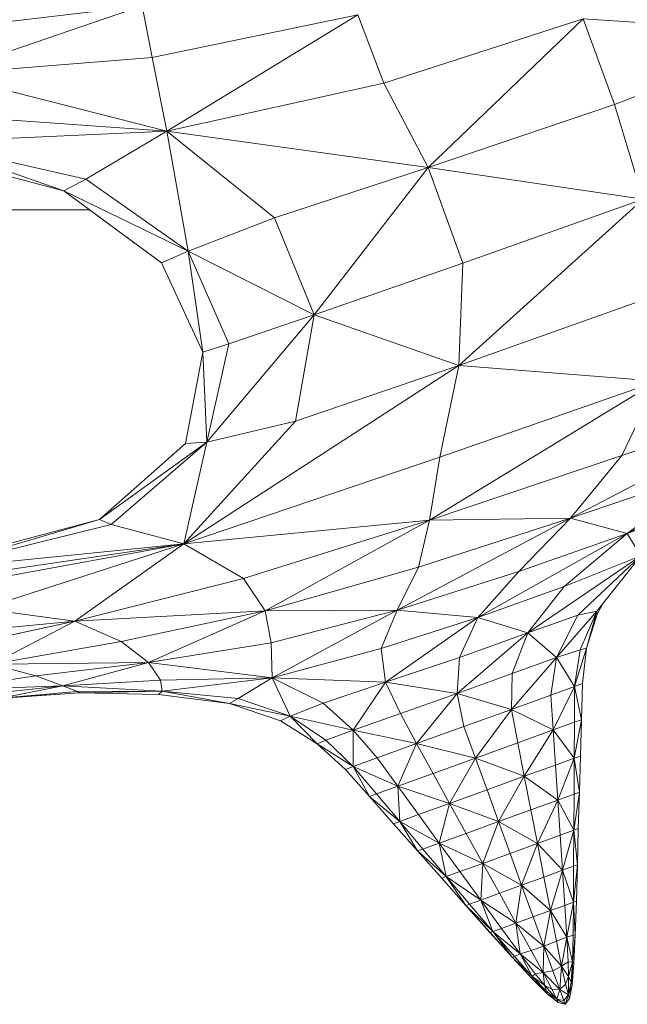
# Model space of a CAD drawing. Header units: feet. Extents: x 154 to 734, y 944 to 1247.
# Tile 27 of 63: x 269.79 to 276.45, y 978.39 to 989.19. Entities that reach past the tile are written whole.
import ezdxf

# ---------------------------------------------------------------- set-up
doc = ezdxf.new("R2010")
doc.units = ezdxf.units.FT
doc.header["$MEASUREMENT"] = 0
doc.layers.get('0').update_dxf_attribs({"true_color": 0x5890e1})

# ---------------------------------------------------------------- blocks, each defined once
blk = doc.blocks.new('A$Ca1c6a726')
at = {"color": 0, "linetype": 'Continuous', "lineweight": 0, "extrusion": (2.22045e-16, 1, -2.22045e-16)}
for p, q in [((116.937, 45.017), (114.695, 44.752)), ((114.695, 44.752), (116.937, 45.017)), ((116.937, 45.017), (114.751, 44.267)), ((114.751, 44.267), (116.937, 45.017)), ((117.047, 44.45), (116.937, 45.017)), ((117.047, 44.45), (116.937, 45.017)), ((119.302, 44.915), (117.047, 44.45)), ((117.047, 44.45), (119.302, 44.915)), ((119.302, 44.915), (117.205, 43.64)), ((117.205, 43.64), (119.302, 44.915)), ((119.585, 44.167), (119.302, 44.915)), ((119.585, 44.167), (119.302, 44.915)), ((121.772, 44.872), (119.585, 44.167)), ((119.585, 44.167), (121.772, 44.872)), ((121.772, 44.872), (120.073, 43.242)), ((120.073, 43.242), (121.772, 44.872)), ((124.121, 44.716), (121.772, 44.872)), ((122.114, 43.933), (121.772, 44.872)), ((124.121, 44.716), (121.772, 44.872)), ((122.114, 43.933), (121.772, 44.872)), ((124.121, 44.716), (122.114, 43.933)), ((122.114, 43.933), (124.121, 44.716)), ((117.047, 44.45), (114.751, 44.267)), ((117.047, 44.45), (114.751, 44.267)), ((117.205, 43.64), (117.047, 44.45)), ((117.205, 43.64), (117.047, 44.45)), ((117.205, 43.64), (114.751, 44.267)), ((117.205, 43.64), (114.751, 44.267)), ((119.585, 44.167), (117.205, 43.64)), ((119.585, 44.167), (117.205, 43.64)), ((120.073, 43.242), (119.585, 44.167)), ((120.073, 43.242), (119.585, 44.167)), ((122.114, 43.933), (120.073, 43.242)), ((122.114, 43.933), (120.073, 43.242)), ((122.43, 42.895), (122.114, 43.933)), ((122.43, 42.895), (122.114, 43.933)), ((117.205, 43.64), (114.731, 43.818)), ((117.205, 43.64), (114.731, 43.818)), ((117.205, 43.64), (114.542, 43.519)), ((117.205, 43.64), (114.542, 43.519)), ((117.205, 43.64), (116.32, 43.115)), ((116.32, 43.115), (117.205, 43.64)), ((120.073, 43.242), (117.205, 43.64)), ((118.386, 42.69), (117.205, 43.64)), ((120.073, 43.242), (117.205, 43.64)), ((118.386, 42.69), (117.205, 43.64)), ((117.439, 42.324), (117.205, 43.64)), ((117.439, 42.324), (117.205, 43.64)), ((116.32, 43.115), (114.542, 43.519)), ((116.32, 43.115), (114.542, 43.519)), ((116.076, 42.987), (114.542, 43.519)), ((116.076, 42.987), (114.542, 43.519)), ((116.076, 42.987), (114.405, 43.427)), ((116.076, 42.987), (114.405, 43.427)), ((120.073, 43.242), (118.386, 42.69)), ((118.386, 42.69), (120.073, 43.242)), ((120.073, 43.242), (118.822, 41.625)), ((118.822, 41.625), (120.073, 43.242)), ((122.43, 42.895), (120.073, 43.242)), ((120.452, 42.192), (120.073, 43.242)), ((122.43, 42.895), (120.073, 43.242)), ((120.452, 42.192), (120.073, 43.242)), ((116.32, 43.115), (116.076, 42.987)), ((116.076, 42.987), (116.32, 43.115)), ((117.439, 42.324), (116.32, 43.115)), ((117.439, 42.324), (116.32, 43.115)), ((117.149, 42.196), (116.076, 42.987)), ((117.439, 42.324), (116.076, 42.987)), ((117.439, 42.324), (116.076, 42.987)), ((117.149, 42.196), (116.076, 42.987)), ((122.43, 42.895), (120.407, 41.07)), ((122.43, 42.895), (120.407, 41.07)), ((122.43, 42.895), (120.452, 42.192)), ((120.452, 42.192), (122.43, 42.895)), ((116.36, 42.777), (112.74, 42.777)), ((116.36, 42.777), (112.74, 42.777)), ((117.149, 42.196), (116.36, 42.777)), ((117.149, 42.196), (116.36, 42.777)), ((118.386, 42.69), (117.439, 42.324)), ((117.439, 42.324), (118.386, 42.69)), ((118.822, 41.625), (118.386, 42.69)), ((118.822, 41.625), (118.386, 42.69)), ((117.439, 42.324), (117.149, 42.196)), ((117.149, 42.196), (117.439, 42.324)), ((118.822, 41.625), (117.439, 42.324)), ((117.885, 41.309), (117.439, 42.324)), ((118.822, 41.625), (117.439, 42.324)), ((117.885, 41.309), (117.439, 42.324)), ((117.602, 41.218), (117.439, 42.324)), ((117.602, 41.218), (117.439, 42.324)), ((117.602, 41.218), (117.149, 42.196)), ((117.149, 42.196), (117.149, 42.196)), ((117.602, 41.218), (117.149, 42.196)), ((117.149, 42.196), (117.149, 42.196)), ((117.602, 41.218), (117.149, 42.196)), ((117.602, 41.218), (117.149, 42.196)), ((120.452, 42.192), (118.822, 41.625)), ((120.452, 42.192), (118.822, 41.625)), ((120.452, 42.192), (120.407, 41.07)), ((120.407, 41.07), (120.452, 42.192)), ((122.624, 41.859), (120.407, 41.07)), ((122.624, 41.859), (120.407, 41.07)), ((118.822, 41.625), (117.644, 40.229)), ((118.822, 41.625), (117.644, 40.229)), ((118.822, 41.625), (117.885, 41.309)), ((117.885, 41.309), (118.822, 41.625)), ((118.822, 41.625), (118.616, 40.461)), ((118.616, 40.461), (118.822, 41.625)), ((120.407, 41.07), (118.822, 41.625)), ((120.407, 41.07), (118.822, 41.625)), ((117.885, 41.309), (117.602, 41.218)), ((117.602, 41.218), (117.885, 41.309)), ((117.885, 41.309), (117.644, 40.229)), ((117.644, 40.229), (117.885, 41.309)), ((117.602, 41.218), (117.411, 40.217)), ((117.602, 41.218), (117.411, 40.217)), ((117.602, 41.218), (117.411, 40.217)), ((117.602, 41.218), (117.411, 40.217)), ((117.602, 41.218), (117.411, 40.217)), ((117.602, 41.218), (117.411, 40.217)), ((117.602, 41.218), (117.602, 41.218)), ((117.602, 41.218), (117.602, 41.218)), ((117.602, 41.218), (117.602, 41.218)), ((117.602, 41.218), (117.602, 41.218)), ((117.602, 41.218), (117.602, 41.218)), ((117.602, 41.218), (117.602, 41.218)), ((117.644, 40.229), (117.602, 41.218)), ((117.644, 40.229), (117.602, 41.218)), ((120.407, 41.07), (117.394, 39.116)), ((120.407, 41.07), (117.394, 39.116)), ((120.407, 41.07), (118.616, 40.461)), ((120.407, 41.07), (118.616, 40.461)), ((120.407, 41.07), (120.198, 40.067)), ((120.198, 40.067), (120.407, 41.07)), ((122.584, 40.898), (120.407, 41.07)), ((122.584, 40.898), (120.407, 41.07)), ((122.584, 40.898), (120.086, 39.373)), ((122.584, 40.898), (120.086, 39.373)), ((122.584, 40.898), (120.198, 40.067)), ((122.584, 40.898), (120.198, 40.067)), ((122.584, 40.898), (122.196, 40.085)), ((122.196, 40.085), (122.584, 40.898)), ((124.264, 40.771), (121.632, 39.398)), ((124.264, 40.771), (121.632, 39.398)), ((124.264, 40.771), (122.196, 40.085)), ((124.264, 40.771), (122.196, 40.085)), ((118.616, 40.461), (117.394, 39.116)), ((118.616, 40.461), (117.394, 39.116)), ((118.616, 40.461), (117.644, 40.229)), ((118.616, 40.461), (117.644, 40.229)), ((124.412, 40.338), (122.254, 39.227)), ((124.412, 40.338), (122.254, 39.227)), ((117.644, 40.229), (116.468, 39.381)), ((117.644, 40.229), (116.468, 39.381)), ((117.411, 40.217), (116.468, 39.381)), ((117.411, 40.217), (116.468, 39.381)), ((117.411, 40.217), (116.468, 39.381)), ((117.411, 40.217), (116.468, 39.381)), ((117.411, 40.217), (116.468, 39.381)), ((117.411, 40.217), (116.468, 39.381)), ((117.644, 40.229), (116.597, 39.326)), ((116.597, 39.326), (117.644, 40.229)), ((117.411, 40.217), (117.262, 40.084)), ((117.411, 40.217), (117.262, 40.084)), ((117.644, 40.229), (117.394, 39.116)), ((117.394, 39.116), (117.644, 40.229)), ((117.644, 40.229), (117.411, 40.217)), ((117.644, 40.229), (117.411, 40.217)), ((117.411, 40.217), (117.411, 40.217)), ((117.411, 40.217), (117.411, 40.217)), ((117.411, 40.217), (117.411, 40.217)), ((117.411, 40.217), (117.411, 40.217)), ((120.198, 40.067), (117.394, 39.116)), ((120.198, 40.067), (117.394, 39.116)), ((122.196, 40.085), (120.086, 39.373)), ((122.196, 40.085), (120.086, 39.373)), ((120.198, 40.067), (120.086, 39.373)), ((120.086, 39.373), (120.198, 40.067)), ((122.196, 40.085), (121.632, 39.398)), ((121.632, 39.398), (122.196, 40.085)), ((123.175, 39.922), (121.632, 39.398)), ((123.175, 39.922), (121.632, 39.398)), ((123.175, 39.922), (122.254, 39.227)), ((122.254, 39.227), (123.175, 39.922)), ((123.305, 39.622), (122.254, 39.227)), ((123.305, 39.622), (122.254, 39.227)), ((116.468, 39.381), (114.624, 38.839)), ((116.468, 39.381), (114.624, 38.839)), ((116.597, 39.326), (114.624, 38.839)), ((116.597, 39.326), (114.624, 38.839)), ((116.468, 39.381), (114.665, 38.9)), ((116.468, 39.381), (114.665, 38.9)), ((116.468, 39.381), (114.665, 38.9)), ((114.665, 38.9), (116.468, 39.381)), ((116.468, 39.381), (116.468, 39.381)), ((116.468, 39.381), (116.468, 39.381)), ((116.597, 39.326), (116.468, 39.381)), ((116.597, 39.326), (116.468, 39.381)), ((116.468, 39.381), (116.468, 39.381)), ((116.468, 39.381), (116.468, 39.381)), ((116.468, 39.381), (116.468, 39.381)), ((116.468, 39.381), (116.468, 39.381)), ((116.468, 39.381), (116.468, 39.381)), ((116.468, 39.381), (116.468, 39.381)), ((117.394, 39.116), (116.597, 39.326)), ((117.394, 39.116), (116.597, 39.326)), ((120.086, 39.373), (117.394, 39.116)), ((120.086, 39.373), (117.394, 39.116)), ((120.086, 39.373), (118.048, 38.734)), ((118.048, 38.734), (120.086, 39.373)), ((120.086, 39.373), (118.286, 38.379)), ((118.286, 38.379), (120.086, 39.373)), ((121.632, 39.398), (119.733, 38.388)), ((121.632, 39.398), (119.733, 38.388)), ((121.632, 39.398), (119.965, 38.858)), ((121.632, 39.398), (119.965, 38.858)), ((120.086, 39.373), (119.965, 38.858)), ((119.965, 38.858), (120.086, 39.373)), ((121.632, 39.398), (120.086, 39.373)), ((121.632, 39.398), (120.086, 39.373)), ((121.632, 39.398), (121.064, 38.813)), ((121.064, 38.813), (121.632, 39.398)), ((122.254, 39.227), (121.632, 39.398)), ((122.254, 39.227), (121.632, 39.398)), ((122.254, 39.227), (120.616, 38.309)), ((122.254, 39.227), (120.616, 38.309)), ((122.254, 39.227), (121.064, 38.813)), ((122.254, 39.227), (121.064, 38.813)), ((122.254, 39.227), (121.563, 38.647)), ((121.563, 38.647), (122.254, 39.227)), ((122.402, 38.983), (122.254, 39.227)), ((122.402, 38.983), (122.254, 39.227)), ((117.394, 39.116), (113.4, 38.381)), ((117.394, 39.116), (113.4, 38.381)), ((117.394, 39.116), (114.387, 38.673)), ((117.394, 39.116), (114.387, 38.673)), ((117.394, 39.116), (114.624, 38.839)), ((117.394, 39.116), (114.624, 38.839)), ((117.394, 39.116), (115.189, 38.405)), ((115.189, 38.405), (117.394, 39.116)), ((117.394, 39.116), (116.197, 38.266)), ((116.197, 38.266), (117.394, 39.116)), ((118.048, 38.734), (117.394, 39.116)), ((118.048, 38.734), (117.394, 39.116)), ((122.402, 38.983), (121.164, 38.139)), ((122.402, 38.983), (121.164, 38.139)), ((122.402, 38.983), (121.563, 38.647)), ((122.402, 38.983), (121.563, 38.647)), ((122.402, 38.983), (121.713, 38.333)), ((121.713, 38.333), (122.402, 38.983)), ((122.402, 38.983), (121.922, 38.375)), ((121.922, 38.375), (122.402, 38.983)), ((119.965, 38.858), (118.286, 38.379)), ((119.965, 38.858), (118.286, 38.379)), ((119.965, 38.858), (119.733, 38.388)), ((119.733, 38.388), (119.965, 38.858)), ((121.064, 38.813), (119.733, 38.388)), ((121.064, 38.813), (119.733, 38.388)), ((121.064, 38.813), (120.616, 38.309)), ((120.616, 38.309), (121.064, 38.813)), ((118.048, 38.734), (116.197, 38.266)), ((118.048, 38.734), (116.197, 38.266)), ((118.286, 38.379), (118.048, 38.734)), ((118.286, 38.379), (118.048, 38.734)), ((121.563, 38.647), (120.616, 38.309)), ((121.563, 38.647), (120.616, 38.309)), ((121.563, 38.647), (121.164, 38.139)), ((121.164, 38.139), (121.563, 38.647)), ((121.923, 38.345), (121.986, 38.456)), ((121.986, 38.456), (121.923, 38.345)), ((121.986, 38.456), (121.923, 38.345)), ((121.923, 38.345), (121.986, 38.456)), ((116.197, 38.266), (115.189, 38.405)), ((116.197, 38.266), (115.189, 38.405)), ((118.286, 38.379), (116.197, 38.266)), ((118.286, 38.379), (116.197, 38.266)), ((118.286, 38.379), (116.706, 38.043)), ((116.706, 38.043), (118.286, 38.379)), ((118.286, 38.379), (117.004, 37.814)), ((117.004, 37.814), (118.286, 38.379)), ((119.733, 38.388), (118.286, 38.379)), ((119.733, 38.388), (118.286, 38.379)), ((118.35, 38.03), (118.286, 38.379)), ((118.35, 38.03), (118.286, 38.379)), ((119.733, 38.388), (118.35, 38.03)), ((118.35, 38.03), (119.733, 38.388)), ((119.733, 38.388), (118.363, 37.645)), ((118.363, 37.645), (119.733, 38.388)), ((119.733, 38.388), (119.556, 37.967)), ((119.556, 37.967), (119.733, 38.388)), ((120.616, 38.309), (119.733, 38.388)), ((120.616, 38.309), (119.733, 38.388)), ((121.922, 38.375), (121.478, 37.868)), ((121.922, 38.375), (121.478, 37.868)), ((121.922, 38.375), (121.713, 38.333)), ((121.922, 38.375), (121.713, 38.333)), ((121.922, 38.375), (121.739, 37.954)), ((121.739, 37.954), (121.922, 38.375)), ((121.922, 38.375), (121.809, 37.972)), ((121.809, 37.972), (121.922, 38.375)), ((121.923, 38.345), (121.809, 37.972)), ((121.923, 38.345), (121.809, 37.972)), ((121.923, 38.345), (121.809, 37.972)), ((121.923, 38.345), (121.809, 37.972)), ((121.923, 38.345), (121.922, 38.375)), ((121.923, 38.345), (121.922, 38.375)), ((121.923, 38.345), (121.923, 38.345)), ((121.923, 38.345), (121.923, 38.345)), ((116.197, 38.266), (113.559, 38.017)), ((116.197, 38.266), (113.559, 38.017)), ((116.197, 38.266), (114.584, 37.921)), ((114.584, 37.921), (116.197, 38.266)), ((116.197, 38.266), (115.291, 37.794)), ((115.291, 37.794), (116.197, 38.266)), ((116.706, 38.043), (116.197, 38.266)), ((116.706, 38.043), (116.197, 38.266)), ((120.616, 38.309), (119.556, 37.967)), ((120.616, 38.309), (119.556, 37.967)), ((120.616, 38.309), (119.603, 37.597)), ((119.603, 37.597), (120.616, 38.309)), ((120.616, 38.309), (120.415, 37.869)), ((120.415, 37.869), (120.616, 38.309)), ((121.164, 38.139), (120.616, 38.309)), ((121.164, 38.139), (120.616, 38.309)), ((121.713, 38.333), (121.164, 38.139)), ((121.713, 38.333), (121.164, 38.139)), ((121.713, 38.333), (121.478, 37.868)), ((121.478, 37.868), (121.713, 38.333)), ((121.164, 38.139), (120.389, 37.475)), ((121.164, 38.139), (120.389, 37.475)), ((121.164, 38.139), (120.415, 37.869)), ((121.164, 38.139), (120.415, 37.869)), ((121.164, 38.139), (120.993, 37.694)), ((120.993, 37.694), (121.164, 38.139)), ((121.478, 37.868), (121.164, 38.139)), ((121.478, 37.868), (121.164, 38.139)), ((116.706, 38.043), (115.291, 37.794)), ((116.706, 38.043), (115.291, 37.794)), ((117.004, 37.814), (116.706, 38.043)), ((117.004, 37.814), (116.706, 38.043)), ((118.35, 38.03), (117.004, 37.814)), ((118.35, 38.03), (117.004, 37.814)), ((118.363, 37.645), (118.35, 38.03)), ((118.363, 37.645), (118.35, 38.03)), ((119.556, 37.967), (118.363, 37.645)), ((119.556, 37.967), (118.363, 37.645)), ((119.603, 37.597), (119.556, 37.967)), ((119.603, 37.597), (119.556, 37.967)), ((121.739, 37.954), (121.478, 37.868)), ((121.739, 37.954), (121.478, 37.868)), ((121.809, 37.972), (121.677, 37.552)), ((121.809, 37.972), (121.677, 37.552)), ((121.739, 37.954), (121.677, 37.552)), ((121.677, 37.552), (121.739, 37.954)), ((121.809, 37.972), (121.739, 37.954)), ((121.809, 37.972), (121.739, 37.954)), ((121.764, 37.583), (121.809, 37.972)), ((121.809, 37.972), (121.764, 37.583)), ((117.004, 37.814), (115.291, 37.794)), ((117.004, 37.814), (115.291, 37.794)), ((115.769, 37.666), (115.291, 37.794)), ((115.769, 37.666), (115.291, 37.794)), ((117.004, 37.814), (115.769, 37.666)), ((115.769, 37.666), (117.004, 37.814)), ((117.004, 37.814), (116.066, 37.559)), ((116.066, 37.559), (117.004, 37.814)), ((118.363, 37.645), (117.004, 37.814)), ((118.363, 37.645), (117.004, 37.814)), ((117.137, 37.621), (117.004, 37.814)), ((117.137, 37.621), (117.004, 37.814)), ((120.415, 37.869), (119.603, 37.597)), ((120.415, 37.869), (119.603, 37.597)), ((120.415, 37.869), (120.389, 37.475)), ((120.389, 37.475), (120.415, 37.869)), ((121.478, 37.868), (120.984, 37.3)), ((121.478, 37.868), (120.984, 37.3)), ((121.478, 37.868), (120.993, 37.694)), ((121.478, 37.868), (120.993, 37.694)), ((121.478, 37.868), (121.417, 37.457)), ((121.417, 37.457), (121.478, 37.868)), ((121.677, 37.552), (121.478, 37.868)), ((121.677, 37.552), (121.478, 37.868)), ((120.993, 37.694), (120.389, 37.475)), ((120.993, 37.694), (120.389, 37.475)), ((120.993, 37.694), (120.984, 37.3)), ((120.984, 37.3), (120.993, 37.694)), ((115.769, 37.666), (114.719, 37.511)), ((115.769, 37.666), (114.719, 37.511)), ((116.066, 37.559), (115.769, 37.666)), ((116.066, 37.559), (115.769, 37.666)), ((117.137, 37.621), (116.066, 37.559)), ((117.137, 37.621), (116.066, 37.559)), ((118.363, 37.645), (117.137, 37.621)), ((117.137, 37.621), (118.363, 37.645)), ((117.154, 37.501), (117.137, 37.621)), ((117.154, 37.501), (117.137, 37.621)), ((118.363, 37.645), (117.154, 37.501)), ((117.154, 37.501), (118.363, 37.645)), ((118.363, 37.645), (117.988, 37.419)), ((117.988, 37.419), (118.363, 37.645)), ((119.603, 37.597), (118.363, 37.645)), ((119.603, 37.597), (118.363, 37.645)), ((118.92, 37.367), (118.363, 37.645)), ((118.92, 37.367), (118.363, 37.645)), ((118.558, 37.224), (118.363, 37.645)), ((118.558, 37.224), (118.363, 37.645)), ((118.92, 37.367), (119.603, 37.597)), ((119.603, 37.597), (118.92, 37.367)), ((119.603, 37.597), (119.25, 37.072)), ((119.25, 37.072), (119.603, 37.597)), ((120.389, 37.475), (119.603, 37.597)), ((120.389, 37.475), (119.603, 37.597)), ((119.768, 37.256), (119.603, 37.597)), ((119.768, 37.256), (119.603, 37.597)), ((121.764, 37.583), (121.677, 37.552)), ((121.764, 37.583), (121.677, 37.552)), ((121.752, 37.186), (121.764, 37.583)), ((121.764, 37.583), (121.752, 37.186)), ((116.066, 37.559), (114.719, 37.511)), ((116.066, 37.559), (114.719, 37.511)), ((116.066, 37.559), (115.133, 37.455)), ((115.133, 37.455), (116.066, 37.559)), ((116.066, 37.559), (115.382, 37.422)), ((115.382, 37.422), (116.066, 37.559)), ((116.228, 37.494), (115.382, 37.422)), ((116.228, 37.494), (115.382, 37.422)), ((116.244, 37.481), (115.382, 37.422)), ((116.244, 37.481), (115.382, 37.422)), ((116.244, 37.481), (115.417, 37.423)), ((115.417, 37.423), (116.244, 37.481)), ((115.417, 37.423), (116.244, 37.481)), ((116.244, 37.481), (115.417, 37.423)), ((117.154, 37.501), (116.066, 37.559)), ((117.154, 37.501), (116.066, 37.559)), ((116.228, 37.494), (116.066, 37.559)), ((116.228, 37.494), (116.066, 37.559)), ((117.154, 37.501), (116.228, 37.494)), ((116.228, 37.494), (117.154, 37.501)), ((116.244, 37.481), (116.228, 37.494)), ((116.244, 37.481), (116.228, 37.494)), ((116.244, 37.481), (116.234, 37.48)), ((116.244, 37.481), (116.234, 37.48)), ((117.154, 37.501), (116.244, 37.481)), ((116.244, 37.481), (117.154, 37.501)), ((116.244, 37.481), (116.244, 37.481)), ((117.114, 37.463), (116.244, 37.481)), ((116.244, 37.481), (116.244, 37.481)), ((116.244, 37.481), (116.244, 37.481)), ((117.114, 37.463), (116.244, 37.481)), ((116.244, 37.481), (116.244, 37.481)), ((117.114, 37.463), (116.244, 37.481)), ((117.114, 37.463), (116.244, 37.481)), ((117.154, 37.501), (117.114, 37.463)), ((117.114, 37.463), (117.154, 37.501)), ((117.988, 37.419), (117.154, 37.501)), ((117.988, 37.419), (117.154, 37.501)), ((117.895, 37.363), (117.154, 37.501)), ((117.895, 37.363), (117.154, 37.501)), ((119.768, 37.256), (120.389, 37.475)), ((120.389, 37.475), (119.768, 37.256)), ((120.389, 37.475), (119.944, 36.924)), ((119.944, 36.924), (120.389, 37.475)), ((120.984, 37.3), (120.389, 37.475)), ((120.984, 37.3), (120.389, 37.475)), ((120.464, 37.112), (120.389, 37.475)), ((120.464, 37.112), (120.389, 37.475)), ((121.677, 37.552), (121.417, 37.457)), ((121.677, 37.552), (121.417, 37.457)), ((121.677, 37.552), (121.442, 37.074)), ((121.442, 37.074), (121.677, 37.552)), ((121.677, 37.552), (121.675, 37.158)), ((121.675, 37.158), (121.677, 37.552)), ((121.752, 37.186), (121.677, 37.552)), ((121.752, 37.186), (121.677, 37.552)), ((117.114, 37.463), (117.114, 37.463)), ((117.895, 37.363), (117.114, 37.463)), ((117.114, 37.463), (117.114, 37.463)), ((117.895, 37.363), (117.114, 37.463)), ((117.895, 37.363), (117.114, 37.463)), ((117.895, 37.363), (117.114, 37.463)), ((117.895, 37.363), (117.894, 37.363)), ((117.895, 37.363), (117.894, 37.363)), ((117.988, 37.419), (117.895, 37.363)), ((117.895, 37.363), (117.988, 37.419)), ((117.895, 37.363), (117.895, 37.363)), ((117.895, 37.363), (117.895, 37.363)), ((117.895, 37.363), (117.895, 37.363)), ((118.453, 37.174), (117.895, 37.363)), ((117.895, 37.363), (117.895, 37.363)), ((118.453, 37.174), (117.895, 37.363)), ((118.558, 37.224), (117.895, 37.363)), ((118.558, 37.224), (117.895, 37.363)), ((118.453, 37.174), (117.895, 37.363)), ((118.453, 37.174), (117.895, 37.363)), ((118.558, 37.224), (117.988, 37.419)), ((118.558, 37.224), (117.988, 37.419)), ((118.558, 37.224), (118.92, 37.367)), ((118.92, 37.367), (118.558, 37.224)), ((119.25, 37.072), (118.92, 37.367)), ((119.25, 37.072), (118.92, 37.367)), ((121.417, 37.457), (120.984, 37.3)), ((121.417, 37.457), (120.984, 37.3)), ((121.442, 37.074), (121.417, 37.457)), ((121.442, 37.074), (121.417, 37.457)), ((119.768, 37.256), (119.25, 37.072)), ((119.768, 37.256), (119.25, 37.072)), ((119.944, 36.924), (119.768, 37.256)), ((119.944, 36.924), (119.768, 37.256)), ((120.464, 37.112), (120.984, 37.3)), ((120.984, 37.3), (120.464, 37.112)), ((120.984, 37.3), (120.59, 36.765)), ((120.59, 36.765), (120.984, 37.3)), ((121.442, 37.074), (120.984, 37.3)), ((121.442, 37.074), (120.984, 37.3)), ((121.055, 36.933), (120.984, 37.3)), ((121.055, 36.933), (120.984, 37.3)), ((118.558, 37.224), (118.453, 37.174)), ((118.453, 37.174), (118.558, 37.224)), ((118.453, 37.174), (118.453, 37.174)), ((118.855, 36.923), (118.453, 37.174)), ((118.453, 37.174), (118.453, 37.174)), ((118.855, 36.923), (118.453, 37.174)), ((118.855, 36.923), (118.453, 37.174)), ((118.855, 36.923), (118.453, 37.174)), ((119.25, 37.072), (118.558, 37.224)), ((119.25, 37.072), (118.558, 37.224)), ((118.95, 36.961), (118.558, 37.224)), ((118.95, 36.961), (118.558, 37.224)), ((118.855, 36.923), (118.558, 37.224)), ((118.855, 36.923), (118.558, 37.224)), ((121.675, 37.158), (121.442, 37.074)), ((121.675, 37.158), (121.442, 37.074)), ((121.752, 37.186), (121.673, 36.764)), ((121.752, 37.186), (121.673, 36.764)), ((121.675, 37.158), (121.673, 36.764)), ((121.673, 36.764), (121.675, 37.158)), ((121.752, 37.186), (121.675, 37.158)), ((121.752, 37.186), (121.675, 37.158)), ((121.741, 36.788), (121.752, 37.186)), ((121.752, 37.186), (121.741, 36.788)), ((118.95, 36.961), (119.25, 37.072)), ((119.25, 37.072), (118.95, 36.961)), ((119.944, 36.924), (119.25, 37.072)), ((119.944, 36.924), (119.25, 37.072)), ((119.511, 36.767), (119.25, 37.072)), ((119.511, 36.767), (119.25, 37.072)), ((119.251, 36.673), (119.25, 37.072)), ((119.251, 36.673), (119.25, 37.072)), ((120.464, 37.112), (119.944, 36.924)), ((120.464, 37.112), (119.944, 36.924)), ((120.59, 36.765), (120.464, 37.112)), ((120.59, 36.765), (120.464, 37.112)), ((121.055, 36.933), (121.442, 37.074)), ((121.442, 37.074), (121.055, 36.933)), ((121.442, 37.074), (121.126, 36.566)), ((121.126, 36.566), (121.442, 37.074)), ((121.673, 36.764), (121.442, 37.074)), ((121.673, 36.764), (121.442, 37.074)), ((121.468, 36.689), (121.442, 37.074)), ((121.468, 36.689), (121.442, 37.074)), ((118.855, 36.923), (118.95, 36.961)), ((118.95, 36.961), (118.855, 36.923)), ((119.251, 36.673), (118.95, 36.961)), ((119.251, 36.673), (118.95, 36.961)), ((121.055, 36.933), (120.59, 36.765)), ((121.055, 36.933), (120.59, 36.765)), ((121.126, 36.566), (121.055, 36.933)), ((121.126, 36.566), (121.055, 36.933)), ((118.855, 36.923), (118.854, 36.923)), ((118.855, 36.923), (118.854, 36.923)), ((118.855, 36.923), (118.855, 36.923)), ((118.855, 36.923), (118.855, 36.923)), ((118.855, 36.923), (118.855, 36.923)), ((119.164, 36.642), (118.855, 36.923)), ((118.855, 36.923), (118.855, 36.923)), ((119.164, 36.642), (118.855, 36.923)), ((119.251, 36.673), (118.855, 36.923)), ((119.164, 36.642), (118.855, 36.923)), ((119.251, 36.673), (118.855, 36.923)), ((119.164, 36.642), (118.855, 36.923)), ((119.511, 36.767), (119.944, 36.924)), ((119.944, 36.924), (119.511, 36.767)), ((119.944, 36.924), (119.738, 36.456)), ((119.738, 36.456), (119.944, 36.924)), ((120.59, 36.765), (119.944, 36.924)), ((120.59, 36.765), (119.944, 36.924)), ((120.126, 36.596), (119.944, 36.924)), ((120.126, 36.596), (119.944, 36.924)), ((119.251, 36.673), (119.511, 36.767)), ((119.511, 36.767), (119.251, 36.673)), ((119.738, 36.456), (119.511, 36.767)), ((119.738, 36.456), (119.511, 36.767)), ((120.126, 36.596), (120.59, 36.765)), ((120.59, 36.765), (120.126, 36.596)), ((120.59, 36.765), (120.307, 36.268)), ((120.307, 36.268), (120.59, 36.765)), ((121.126, 36.566), (120.59, 36.765)), ((121.126, 36.566), (120.59, 36.765)), ((120.717, 36.417), (120.59, 36.765)), ((120.717, 36.417), (120.59, 36.765)), ((121.468, 36.689), (121.673, 36.764)), ((121.673, 36.764), (121.468, 36.689)), ((121.673, 36.764), (121.493, 36.305)), ((121.493, 36.305), (121.673, 36.764)), ((121.673, 36.764), (121.671, 36.369)), ((121.671, 36.369), (121.673, 36.764)), ((121.741, 36.788), (121.673, 36.764)), ((121.741, 36.788), (121.673, 36.764)), ((121.73, 36.39), (121.673, 36.764)), ((121.73, 36.39), (121.673, 36.764)), ((121.73, 36.39), (121.741, 36.788)), ((121.741, 36.788), (121.73, 36.39)), ((119.164, 36.642), (119.251, 36.673)), ((119.251, 36.673), (119.164, 36.642)), ((119.164, 36.642), (119.164, 36.642)), ((119.164, 36.642), (119.164, 36.642)), ((119.428, 36.344), (119.164, 36.642)), ((119.428, 36.344), (119.164, 36.642)), ((119.428, 36.344), (119.164, 36.642)), ((119.428, 36.344), (119.164, 36.642)), ((119.738, 36.456), (119.251, 36.673)), ((119.738, 36.456), (119.251, 36.673)), ((119.506, 36.372), (119.251, 36.673)), ((119.506, 36.372), (119.251, 36.673)), ((119.428, 36.344), (119.251, 36.673)), ((119.428, 36.344), (119.251, 36.673)), ((121.468, 36.689), (121.126, 36.566)), ((121.468, 36.689), (121.126, 36.566)), ((121.493, 36.305), (121.468, 36.689)), ((121.493, 36.305), (121.468, 36.689)), ((120.126, 36.596), (119.738, 36.456)), ((120.126, 36.596), (119.738, 36.456)), ((120.307, 36.268), (120.126, 36.596)), ((120.307, 36.268), (120.126, 36.596)), ((120.717, 36.417), (121.126, 36.566)), ((121.126, 36.566), (120.717, 36.417)), ((121.126, 36.566), (120.843, 36.069)), ((120.843, 36.069), (121.126, 36.566)), ((121.493, 36.305), (121.126, 36.566)), ((121.493, 36.305), (121.126, 36.566)), ((121.198, 36.197), (121.126, 36.566)), ((121.198, 36.197), (121.126, 36.566)), ((119.506, 36.372), (119.738, 36.456)), ((119.738, 36.456), (119.506, 36.372)), ((120.307, 36.268), (119.738, 36.456)), ((119.965, 36.145), (119.738, 36.456)), ((119.761, 36.07), (119.738, 36.456)), ((120.307, 36.268), (119.738, 36.456)), ((119.965, 36.145), (119.738, 36.456)), ((119.761, 36.07), (119.738, 36.456)), ((120.717, 36.417), (120.307, 36.268)), ((120.717, 36.417), (120.307, 36.268)), ((120.843, 36.069), (120.717, 36.417)), ((120.843, 36.069), (120.717, 36.417)), ((121.73, 36.39), (121.669, 35.974)), ((121.73, 36.39), (121.669, 35.974)), ((121.73, 36.39), (121.671, 36.369)), ((121.73, 36.39), (121.671, 36.369)), ((121.718, 35.992), (121.73, 36.39)), ((121.73, 36.39), (121.718, 35.992)), ((119.428, 36.344), (119.506, 36.372)), ((119.506, 36.372), (119.428, 36.344)), ((119.428, 36.344), (119.428, 36.344)), ((119.428, 36.344), (119.428, 36.344)), ((119.428, 36.344), (119.428, 36.344)), ((119.428, 36.344), (119.428, 36.344)), ((119.429, 36.344), (119.428, 36.344)), ((119.429, 36.344), (119.428, 36.344)), ((119.692, 36.045), (119.428, 36.344)), ((119.692, 36.045), (119.428, 36.344)), ((119.761, 36.07), (119.428, 36.344)), ((119.761, 36.07), (119.428, 36.344)), ((119.692, 36.045), (119.428, 36.344)), ((119.692, 36.045), (119.428, 36.344)), ((119.761, 36.07), (119.506, 36.372)), ((119.761, 36.07), (119.506, 36.372)), ((121.198, 36.197), (121.493, 36.305)), ((121.493, 36.305), (121.198, 36.197)), ((121.493, 36.305), (121.269, 35.829)), ((121.269, 35.829), (121.493, 36.305)), ((121.671, 36.369), (121.493, 36.305)), ((121.671, 36.369), (121.493, 36.305)), ((121.669, 35.974), (121.493, 36.305)), ((121.669, 35.974), (121.493, 36.305)), ((121.519, 35.92), (121.493, 36.305)), ((121.519, 35.92), (121.493, 36.305)), ((121.671, 36.369), (121.669, 35.974)), ((121.669, 35.974), (121.671, 36.369)), ((119.965, 36.145), (120.307, 36.268)), ((120.307, 36.268), (119.965, 36.145)), ((120.307, 36.268), (120.193, 35.833)), ((120.193, 35.833), (120.307, 36.268)), ((120.843, 36.069), (120.307, 36.268)), ((120.843, 36.069), (120.307, 36.268)), ((120.488, 35.94), (120.307, 36.268)), ((120.488, 35.94), (120.307, 36.268)), ((121.198, 36.197), (120.843, 36.069)), ((121.198, 36.197), (120.843, 36.069)), ((121.269, 35.829), (121.198, 36.197)), ((121.269, 35.829), (121.198, 36.197)), ((119.692, 36.045), (119.761, 36.07)), ((119.761, 36.07), (119.692, 36.045)), ((119.761, 36.07), (119.965, 36.145)), ((119.965, 36.145), (119.761, 36.07)), ((120.193, 35.833), (119.761, 36.07)), ((120.015, 35.768), (119.761, 36.07)), ((119.956, 35.747), (119.761, 36.07)), ((120.193, 35.833), (119.761, 36.07)), ((120.015, 35.768), (119.761, 36.07)), ((119.956, 35.747), (119.761, 36.07)), ((120.193, 35.833), (119.965, 36.145)), ((120.193, 35.833), (119.965, 36.145)), ((120.488, 35.94), (120.843, 36.069)), ((120.843, 36.069), (120.488, 35.94)), ((120.843, 36.069), (120.67, 35.611)), ((120.67, 35.611), (120.843, 36.069)), ((121.269, 35.829), (120.843, 36.069)), ((121.269, 35.829), (120.843, 36.069)), ((120.969, 35.72), (120.843, 36.069)), ((120.969, 35.72), (120.843, 36.069)), ((119.692, 36.045), (119.692, 36.045)), ((119.692, 36.045), (119.692, 36.045)), ((119.956, 35.747), (119.692, 36.045)), ((119.956, 35.747), (119.692, 36.045)), ((119.956, 35.747), (119.692, 36.045)), ((119.956, 35.747), (119.692, 36.045)), ((121.519, 35.92), (121.669, 35.974)), ((121.669, 35.974), (121.519, 35.92)), ((121.669, 35.974), (121.545, 35.535)), ((121.545, 35.535), (121.669, 35.974)), ((121.669, 35.974), (121.667, 35.579)), ((121.667, 35.579), (121.669, 35.974)), ((121.718, 35.992), (121.669, 35.974)), ((121.718, 35.992), (121.669, 35.974)), ((121.708, 35.594), (121.669, 35.974)), ((121.708, 35.594), (121.669, 35.974)), ((121.708, 35.594), (121.718, 35.992)), ((121.718, 35.992), (121.708, 35.594)), ((121.718, 35.992), (121.718, 35.992)), ((121.718, 35.992), (121.718, 35.992)), ((120.488, 35.94), (120.193, 35.833)), ((120.488, 35.94), (120.193, 35.833)), ((120.67, 35.611), (120.488, 35.94)), ((120.67, 35.611), (120.488, 35.94)), ((121.519, 35.92), (121.269, 35.829)), ((121.519, 35.92), (121.269, 35.829)), ((121.545, 35.535), (121.519, 35.92)), ((121.545, 35.535), (121.519, 35.92)), ((119.956, 35.747), (120.015, 35.768)), ((120.015, 35.768), (119.956, 35.747)), ((119.956, 35.747), (119.956, 35.747)), ((119.956, 35.747), (119.956, 35.747)), ((119.956, 35.747), (119.956, 35.747)), ((119.957, 35.747), (119.956, 35.747)), ((120.22, 35.448), (119.956, 35.747)), ((119.956, 35.747), (119.956, 35.747)), ((119.957, 35.747), (119.956, 35.747)), ((120.22, 35.448), (119.956, 35.747)), ((120.27, 35.466), (119.956, 35.747)), ((120.22, 35.448), (119.956, 35.747)), ((120.27, 35.466), (119.956, 35.747)), ((120.22, 35.448), (119.956, 35.747)), ((120.015, 35.768), (120.193, 35.833)), ((120.193, 35.833), (120.015, 35.768)), ((120.27, 35.466), (120.015, 35.768)), ((120.27, 35.466), (120.015, 35.768)), ((120.67, 35.611), (120.193, 35.833)), ((120.67, 35.611), (120.193, 35.833)), ((120.42, 35.521), (120.193, 35.833)), ((120.42, 35.521), (120.193, 35.833)), ((120.27, 35.466), (120.193, 35.833)), ((120.27, 35.466), (120.193, 35.833)), ((120.969, 35.72), (121.269, 35.829)), ((121.269, 35.829), (120.969, 35.72)), ((121.269, 35.829), (121.096, 35.372)), ((121.096, 35.372), (121.269, 35.829)), ((121.545, 35.535), (121.269, 35.829)), ((121.545, 35.535), (121.269, 35.829)), ((121.341, 35.461), (121.269, 35.829)), ((121.341, 35.461), (121.269, 35.829)), ((120.969, 35.72), (120.67, 35.611)), ((120.969, 35.72), (120.67, 35.611)), ((121.096, 35.372), (120.969, 35.72)), ((121.096, 35.372), (120.969, 35.72)), ((120.42, 35.521), (120.67, 35.611)), ((120.67, 35.611), (120.42, 35.521)), ((120.67, 35.611), (120.648, 35.209)), ((120.648, 35.209), (120.67, 35.611)), ((121.096, 35.372), (120.67, 35.611)), ((121.096, 35.372), (120.67, 35.611)), ((120.852, 35.283), (120.67, 35.611)), ((120.852, 35.283), (120.67, 35.611)), ((121.341, 35.461), (121.545, 35.535)), ((121.545, 35.535), (121.341, 35.461)), ((121.545, 35.535), (121.413, 35.093)), ((121.413, 35.093), (121.545, 35.535)), ((121.667, 35.579), (121.545, 35.535)), ((121.667, 35.579), (121.545, 35.535)), ((121.665, 35.184), (121.545, 35.535)), ((121.665, 35.184), (121.545, 35.535)), ((121.571, 35.15), (121.545, 35.535)), ((121.571, 35.15), (121.545, 35.535)), ((121.708, 35.594), (121.665, 35.184)), ((121.708, 35.594), (121.665, 35.184)), ((121.667, 35.579), (121.665, 35.184)), ((121.665, 35.184), (121.667, 35.579)), ((121.708, 35.594), (121.667, 35.579)), ((121.708, 35.594), (121.667, 35.579)), ((121.697, 35.196), (121.708, 35.594)), ((121.708, 35.594), (121.697, 35.196)), ((120.22, 35.448), (120.27, 35.466)), ((120.27, 35.466), (120.22, 35.448)), ((120.22, 35.448), (120.22, 35.448)), ((120.22, 35.448), (120.22, 35.448)), ((120.485, 35.15), (120.22, 35.448)), ((120.485, 35.15), (120.22, 35.448)), ((120.485, 35.15), (120.22, 35.448)), ((120.485, 35.15), (120.22, 35.448)), ((120.27, 35.466), (120.42, 35.521)), ((120.42, 35.521), (120.27, 35.466)), ((120.648, 35.209), (120.27, 35.466)), ((120.526, 35.165), (120.27, 35.466)), ((120.485, 35.15), (120.27, 35.466)), ((120.648, 35.209), (120.27, 35.466)), ((120.526, 35.165), (120.27, 35.466)), ((120.485, 35.15), (120.27, 35.466)), ((120.648, 35.209), (120.42, 35.521)), ((120.648, 35.209), (120.42, 35.521)), ((121.341, 35.461), (121.096, 35.372)), ((121.341, 35.461), (121.096, 35.372)), ((121.413, 35.093), (121.341, 35.461)), ((121.413, 35.093), (121.341, 35.461)), ((120.852, 35.283), (121.096, 35.372)), ((121.096, 35.372), (120.852, 35.283)), ((121.096, 35.372), (121.034, 34.955)), ((121.034, 34.955), (121.096, 35.372)), ((121.413, 35.093), (121.096, 35.372)), ((121.413, 35.093), (121.096, 35.372)), ((121.223, 35.024), (121.096, 35.372)), ((121.223, 35.024), (121.096, 35.372)), ((120.526, 35.165), (120.648, 35.209)), ((120.648, 35.209), (120.526, 35.165)), ((120.852, 35.283), (120.648, 35.209)), ((120.852, 35.283), (120.648, 35.209)), ((121.034, 34.955), (120.648, 35.209)), ((121.034, 34.955), (120.648, 35.209)), ((120.876, 34.898), (120.648, 35.209)), ((120.876, 34.898), (120.648, 35.209)), ((120.781, 34.864), (120.648, 35.209)), ((120.781, 34.864), (120.648, 35.209)), ((121.034, 34.955), (120.852, 35.283)), ((121.034, 34.955), (120.852, 35.283)), ((120.485, 35.15), (120.526, 35.165)), ((120.526, 35.165), (120.485, 35.15)), ((120.485, 35.15), (120.485, 35.15)), ((120.485, 35.15), (120.485, 35.15)), ((120.485, 35.15), (120.485, 35.15)), ((120.485, 35.15), (120.485, 35.15)), ((120.749, 34.852), (120.485, 35.15)), ((120.485, 35.15), (120.485, 35.15)), ((120.485, 35.15), (120.485, 35.15)), ((120.749, 34.852), (120.485, 35.15)), ((120.781, 34.864), (120.485, 35.15)), ((120.75, 34.852), (120.485, 35.15)), ((120.781, 34.864), (120.485, 35.15)), ((120.75, 34.852), (120.485, 35.15)), ((120.781, 34.864), (120.526, 35.165)), ((120.781, 34.864), (120.526, 35.165)), ((121.571, 35.15), (121.413, 35.093)), ((121.571, 35.15), (121.413, 35.093)), ((121.571, 35.15), (121.665, 35.184)), ((121.665, 35.184), (121.571, 35.15)), ((121.593, 34.803), (121.571, 35.15)), ((121.593, 34.803), (121.571, 35.15)), ((121.665, 35.184), (121.593, 34.803)), ((121.593, 34.803), (121.665, 35.184)), ((121.665, 35.184), (121.662, 34.823)), ((121.662, 34.823), (121.665, 35.184)), ((121.697, 35.196), (121.665, 35.184)), ((121.697, 35.196), (121.665, 35.184)), ((121.685, 34.826), (121.665, 35.184)), ((121.685, 34.826), (121.665, 35.184)), ((121.685, 34.826), (121.697, 35.196)), ((121.697, 35.196), (121.685, 34.826)), ((121.223, 35.024), (121.034, 34.955)), ((121.223, 35.024), (121.034, 34.955)), ((121.223, 35.024), (121.413, 35.093)), ((121.413, 35.093), (121.223, 35.024)), ((121.341, 34.702), (121.223, 35.024)), ((121.341, 34.702), (121.223, 35.024)), ((121.413, 35.093), (121.341, 34.702)), ((121.341, 34.702), (121.413, 35.093)), ((121.593, 34.803), (121.413, 35.093)), ((121.593, 34.803), (121.413, 35.093)), ((121.479, 34.757), (121.413, 35.093)), ((121.479, 34.757), (121.413, 35.093)), ((120.781, 34.864), (120.876, 34.898)), ((120.876, 34.898), (120.781, 34.864)), ((120.876, 34.898), (121.034, 34.955)), ((121.034, 34.955), (120.876, 34.898)), ((121.082, 34.618), (120.876, 34.898)), ((121.082, 34.618), (120.876, 34.898)), ((121.341, 34.702), (121.034, 34.955)), ((121.2, 34.656), (121.034, 34.955)), ((121.082, 34.618), (121.034, 34.955)), ((121.341, 34.702), (121.034, 34.955)), ((121.2, 34.656), (121.034, 34.955)), ((121.082, 34.618), (121.034, 34.955)), ((120.749, 34.852), (120.75, 34.852)), ((120.75, 34.852), (120.749, 34.852)), ((120.997, 34.578), (120.749, 34.852)), ((120.997, 34.578), (120.749, 34.852)), ((120.75, 34.852), (120.781, 34.864)), ((120.781, 34.864), (120.75, 34.852)), ((120.997, 34.578), (120.75, 34.852)), ((120.997, 34.578), (120.75, 34.852)), ((121.082, 34.618), (120.781, 34.864)), ((121.017, 34.59), (120.781, 34.864)), ((120.997, 34.578), (120.781, 34.864)), ((121.082, 34.618), (120.781, 34.864)), ((121.017, 34.59), (120.781, 34.864)), ((120.997, 34.578), (120.781, 34.864)), ((121.479, 34.757), (121.593, 34.803)), ((121.593, 34.803), (121.479, 34.757)), ((121.593, 34.803), (121.534, 34.485)), ((121.534, 34.485), (121.593, 34.803)), ((121.662, 34.823), (121.593, 34.803)), ((121.662, 34.823), (121.593, 34.803)), ((121.654, 34.529), (121.593, 34.803)), ((121.654, 34.529), (121.593, 34.803)), ((121.608, 34.531), (121.593, 34.803)), ((121.608, 34.531), (121.593, 34.803)), ((121.685, 34.826), (121.654, 34.529)), ((121.685, 34.826), (121.654, 34.529)), ((121.662, 34.823), (121.654, 34.529)), ((121.654, 34.529), (121.662, 34.823)), ((121.685, 34.826), (121.662, 34.823)), ((121.685, 34.826), (121.662, 34.823)), ((121.67, 34.515), (121.685, 34.826)), ((121.685, 34.826), (121.67, 34.515)), ((121.2, 34.656), (121.341, 34.702)), ((121.341, 34.702), (121.2, 34.656)), ((121.341, 34.702), (121.333, 34.413)), ((121.333, 34.413), (121.341, 34.702)), ((121.479, 34.757), (121.341, 34.702)), ((121.479, 34.757), (121.341, 34.702)), ((121.534, 34.485), (121.341, 34.702)), ((121.534, 34.485), (121.341, 34.702)), ((121.44, 34.432), (121.341, 34.702)), ((121.44, 34.432), (121.341, 34.702)), ((121.534, 34.485), (121.479, 34.757)), ((121.534, 34.485), (121.479, 34.757)), ((120.997, 34.578), (121.017, 34.59)), ((121.017, 34.59), (120.997, 34.578)), ((120.997, 34.578), (120.997, 34.578)), ((120.997, 34.578), (120.997, 34.578)), ((120.997, 34.578), (120.997, 34.578)), ((120.997, 34.577), (120.997, 34.578)), ((121.209, 34.349), (120.997, 34.578)), ((120.997, 34.578), (120.997, 34.578)), ((120.997, 34.577), (120.997, 34.578)), ((121.209, 34.349), (120.997, 34.578)), ((121.213, 34.37), (120.997, 34.578)), ((121.209, 34.349), (120.997, 34.578)), ((121.213, 34.37), (120.997, 34.578)), ((121.209, 34.349), (120.997, 34.578)), ((121.017, 34.59), (121.082, 34.618)), ((121.082, 34.618), (121.017, 34.59)), ((121.213, 34.37), (121.017, 34.59)), ((121.213, 34.37), (121.017, 34.59)), ((121.082, 34.618), (121.2, 34.656)), ((121.2, 34.656), (121.082, 34.618)), ((121.246, 34.401), (121.082, 34.618)), ((121.213, 34.37), (121.082, 34.618)), ((121.333, 34.413), (121.082, 34.618)), ((121.246, 34.401), (121.082, 34.618)), ((121.333, 34.413), (121.082, 34.618)), ((121.213, 34.37), (121.082, 34.618)), ((121.333, 34.413), (121.2, 34.656)), ((121.333, 34.413), (121.2, 34.656)), ((121.44, 34.432), (121.534, 34.485)), ((121.534, 34.485), (121.44, 34.432)), ((121.534, 34.485), (121.514, 34.229)), ((121.514, 34.229), (121.534, 34.485)), ((121.608, 34.531), (121.534, 34.485)), ((121.608, 34.531), (121.534, 34.485)), ((121.611, 34.369), (121.534, 34.485)), ((121.611, 34.369), (121.534, 34.485)), ((121.578, 34.286), (121.534, 34.485)), ((121.578, 34.286), (121.534, 34.485)), ((121.608, 34.531), (121.654, 34.529)), ((121.654, 34.529), (121.608, 34.531)), ((121.611, 34.369), (121.608, 34.531)), ((121.611, 34.369), (121.608, 34.531)), ((121.654, 34.529), (121.611, 34.369)), ((121.611, 34.369), (121.654, 34.529)), ((121.654, 34.529), (121.638, 34.308)), ((121.638, 34.308), (121.654, 34.529)), ((121.654, 34.529), (121.65, 34.277)), ((121.65, 34.277), (121.654, 34.529)), ((121.67, 34.515), (121.65, 34.277)), ((121.67, 34.515), (121.65, 34.277)), ((121.67, 34.515), (121.654, 34.529)), ((121.67, 34.515), (121.654, 34.529)), ((121.209, 34.349), (121.213, 34.37)), ((121.213, 34.37), (121.209, 34.349)), ((121.209, 34.349), (121.209, 34.349)), ((121.378, 34.18), (121.209, 34.349)), ((121.209, 34.349), (121.209, 34.349)), ((121.378, 34.18), (121.209, 34.349)), ((121.379, 34.18), (121.209, 34.349)), ((121.379, 34.18), (121.209, 34.349)), ((121.213, 34.37), (121.246, 34.401)), ((121.246, 34.401), (121.213, 34.37)), ((121.368, 34.211), (121.213, 34.37)), ((121.379, 34.18), (121.213, 34.37)), ((121.349, 34.275), (121.213, 34.37)), ((121.368, 34.211), (121.213, 34.37)), ((121.349, 34.275), (121.213, 34.37)), ((121.379, 34.18), (121.213, 34.37)), ((121.246, 34.401), (121.333, 34.413)), ((121.333, 34.413), (121.246, 34.401)), ((121.349, 34.275), (121.246, 34.401)), ((121.349, 34.275), (121.246, 34.401)), ((121.44, 34.432), (121.333, 34.413)), ((121.44, 34.432), (121.333, 34.413)), ((121.514, 34.229), (121.333, 34.413)), ((121.428, 34.233), (121.333, 34.413)), ((121.349, 34.275), (121.333, 34.413)), ((121.514, 34.229), (121.333, 34.413)), ((121.428, 34.233), (121.333, 34.413)), ((121.349, 34.275), (121.333, 34.413)), ((121.514, 34.229), (121.44, 34.432)), ((121.514, 34.229), (121.44, 34.432)), ((121.578, 34.286), (121.611, 34.369)), ((121.611, 34.369), (121.578, 34.286)), ((121.611, 34.369), (121.609, 34.168)), ((121.609, 34.168), (121.611, 34.369)), ((121.638, 34.308), (121.611, 34.369)), ((121.638, 34.308), (121.611, 34.369)), ((121.349, 34.275), (121.428, 34.233)), ((121.368, 34.211), (121.349, 34.275)), ((121.481, 34.122), (121.349, 34.275)), ((121.368, 34.211), (121.349, 34.275)), ((121.428, 34.233), (121.349, 34.275)), ((121.481, 34.122), (121.349, 34.275)), ((121.428, 34.233), (121.514, 34.229)), ((121.514, 34.229), (121.428, 34.233)), ((121.481, 34.122), (121.428, 34.233)), ((121.481, 34.122), (121.428, 34.233)), ((121.578, 34.286), (121.514, 34.229)), ((121.578, 34.286), (121.514, 34.229)), ((121.609, 34.168), (121.578, 34.286)), ((121.609, 34.168), (121.578, 34.286)), ((121.638, 34.308), (121.609, 34.168)), ((121.638, 34.308), (121.609, 34.168)), ((121.65, 34.277), (121.609, 34.168)), ((121.65, 34.277), (121.609, 34.168)), ((121.622, 34.128), (121.65, 34.277)), ((121.65, 34.277), (121.622, 34.128)), ((121.65, 34.277), (121.638, 34.308)), ((121.65, 34.277), (121.638, 34.308)), ((121.379, 34.18), (121.368, 34.211)), ((121.368, 34.211), (121.481, 34.122)), ((121.481, 34.122), (121.368, 34.211)), ((121.379, 34.18), (121.368, 34.211)), ((121.378, 34.18), (121.378, 34.181)), ((121.378, 34.18), (121.378, 34.181)), ((121.378, 34.18), (121.378, 34.18)), ((121.497, 34.084), (121.378, 34.18)), ((121.379, 34.18), (121.378, 34.18)), ((121.497, 34.084), (121.378, 34.18)), ((121.378, 34.18), (121.379, 34.18)), ((121.378, 34.18), (121.378, 34.18)), ((121.497, 34.084), (121.379, 34.18)), ((121.481, 34.122), (121.379, 34.18)), ((121.497, 34.084), (121.379, 34.18)), ((121.379, 34.18), (121.481, 34.122)), ((121.514, 34.229), (121.481, 34.122)), ((121.481, 34.122), (121.514, 34.229)), ((121.559, 34.106), (121.481, 34.122)), ((121.497, 34.084), (121.481, 34.122)), ((121.559, 34.106), (121.481, 34.122)), ((121.574, 34.065), (121.481, 34.122)), ((121.574, 34.065), (121.481, 34.122)), ((121.497, 34.084), (121.481, 34.122)), ((121.609, 34.168), (121.514, 34.229)), ((121.609, 34.168), (121.514, 34.229)), ((121.559, 34.106), (121.514, 34.229)), ((121.559, 34.106), (121.514, 34.229)), ((121.559, 34.106), (121.609, 34.168)), ((121.609, 34.168), (121.559, 34.106)), ((121.609, 34.168), (121.574, 34.065)), ((121.574, 34.065), (121.609, 34.168)), ((121.622, 34.128), (121.574, 34.065)), ((121.622, 34.128), (121.574, 34.065)), ((121.622, 34.128), (121.609, 34.168)), ((121.622, 34.128), (121.609, 34.168)), ((121.497, 34.084), (121.497, 34.084)), ((121.497, 34.084), (121.574, 34.065)), ((121.497, 34.084), (121.497, 34.084)), ((121.574, 34.065), (121.497, 34.084)), ((121.497, 34.084), (121.574, 34.065)), ((121.574, 34.065), (121.497, 34.084)), ((121.574, 34.065), (121.559, 34.106)), ((121.574, 34.065), (121.559, 34.106)), ((121.574, 34.065), (121.574, 34.065)), ((121.574, 34.065), (121.574, 34.065)), ((121.574, 34.065), (121.574, 34.065)), ((121.574, 34.065), (121.574, 34.065)), ((121.574, 34.065), (121.574, 34.065)), ((121.574, 34.065), (121.574, 34.065)), ((121.574, 34.065), (121.574, 34.065)), ((121.574, 34.065), (121.574, 34.065))]:
    blk.add_line(p, q, dxfattribs=at)

msp = doc.modelspace()

# ---------------------------------------------------------------- block references
msp.add_blockref('A$Ca1c6a726', (154.192, 944.327, -71.799))

doc.saveas('drawing.dxf')
